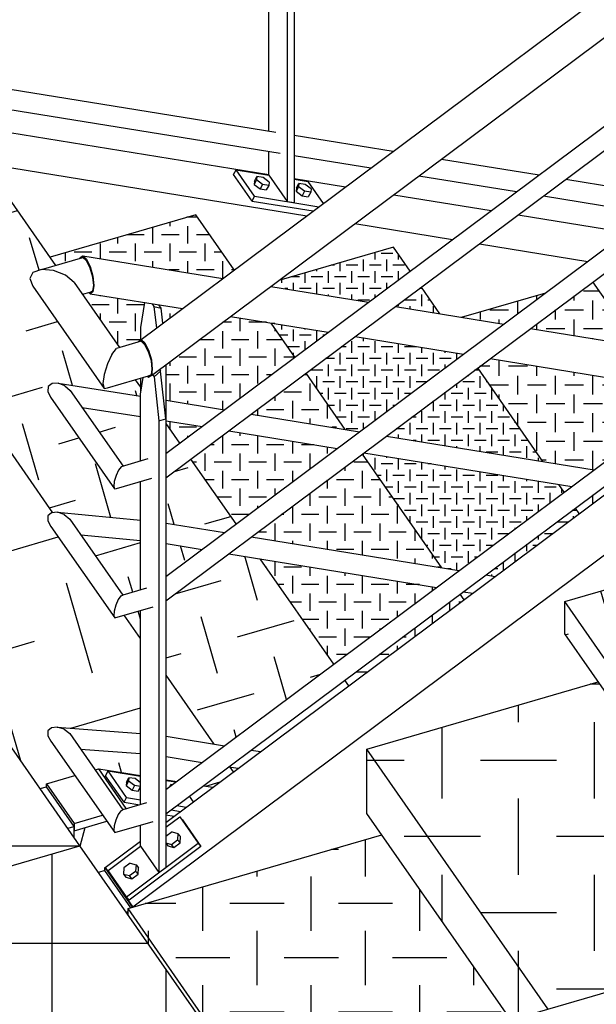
# Model space of a CAD drawing. Header units: millimetres. Extents: x 25 to 224619, y 20 to 11454.
# Tile 27 of 105: x 67309 to 68080, y 4187 to 5502. Entities that reach past the tile are written whole.
import ezdxf

# ---------------------------------------------------------------- set-up
doc = ezdxf.new("R2010")
doc.units = ezdxf.units.MM
doc.layers.add('ACIER_VISIBLE', color=7, linetype='Continuous')
doc.layers.add('BOULONS', color=7, linetype='Continuous')
pattern_1 = [(90, (68280.8, 4257.73), (-101.802, 101.802), [101.802, -101.802]), (180, (68229.9, 4308.63), (-101.802, -101.802), [101.802, -101.802])]
pattern_2 = [(90, (68075.13, 5151.673), (-25.08, 25.08), [25.08, -25.08]), (180, (68062.59, 5164.213), (-25.08, -25.08), [25.08, -25.08])]
pattern_3 = [(90, (67830.839, 5166.064), (-15.59606, 15.59606), [15.5961, -15.5961]), (180, (67823.041, 5173.862), (-15.59606, -15.59606), [15.5961, -15.5961])]
pattern_4 = [(90, (67580.165, 5156.094), (-23.3668, 23.3668), [23.3668, -23.3668]), (180, (67568.482, 5167.777), (-23.3668, -23.3668), [23.3668, -23.3668])]
pattern_5 = [(16.228, (67458.57, 4881.79), (53.53, 97.483), [78.64, -78.64]), (106.228, (67485.34, 4930.53), (-97.483, 53.53), [78.64, -78.64])]
pattern_6 = [(16.228, (67448.52, 4706.42), (85.018, 154.827), [124.899, -124.899]), (106.228, (67491.03, 4783.83), (-154.827, 85.018), [124.899, -124.899])]
pattern_7 = [(16.228, (68580.68, 4478.63), (78.325, 142.639), [115.067, -115.067]), (106.228, (68619.84, 4549.95), (-142.639, 78.325), [115.067, -115.067])]

# ---------------------------------------------------------------- blocks, each defined once
blk = doc.blocks.new('Part-1649644-30213 - 30191')
at = {"layer": 'ACIER_VISIBLE', "color": 136, "linetype": 'Continuous'}
for p, q in [((66851.3, 5423.3), (67641.7, 5295.2)), ((66798.2, 5384.9), (67692.5, 5239.9)), ((67675.5, 5289.7), (67744.3, 5278.5)), ((67808.7, 5268.1), (67939.2, 5246.9)), ((67975.1, 5241.1), (68119.9, 5217.6)), ((67756.9, 5229.5), (67887.5, 5208.3)), ((67923.3, 5202.5), (68068.2, 5179))]:
    blk.add_line(p, q, dxfattribs=at)
blk = doc.blocks.new('Part-1649644-31641 - 30191')
at = {"layer": 'ACIER_VISIBLE', "color": 136, "linetype": 'Continuous'}
for p, q in [((67423.5, 4491.9), (67427, 4498.3)), ((67448.2, 4456.6), (67423.5, 4491.9)), ((67451.7, 4462.9), (67427, 4498.3)), ((67427, 4498.3), (67470.3, 4491.3)), ((67504.3, 4485.7), (67517.6, 4483.6)), ((67448.2, 4456.6), (67451.7, 4462.9)), ((67451.7, 4462.9), (67470.3, 4459.9)), ((67541, 4457.2), (67535.8, 4464.6)), ((67448.2, 4456.6), (67469.3, 4453.1)), ((67511.3, 4446.3), (67523.8, 4444.3)), ((67518.9, 4452), (67531.4, 4450))]:
    blk.add_line(p, q, dxfattribs=at)
blk = doc.blocks.new('Part-1649644-30214 - 30191')
at = {"layer": 'ACIER_VISIBLE', "color": 136, "linetype": 'Continuous'}
for p, q in [((67451.2, 4448.2), (67414.3, 4501.2)), ((67414.3, 4501.2), (67470.3, 4492.2)), ((67504.3, 4486.6), (67518.6, 4484.3)), ((67554.4, 4478.5), (67566.9, 4476.5)), ((67451.1, 4447.9), (67451.2, 4448.2)), ((67451.2, 4448.2), (67452, 4448.1)), ((67504, 4439.7), (67515.1, 4437.9)), ((67389.6, 4398), (67396.4, 4422.7))]:
    blk.add_line(p, q, dxfattribs=at)
blk = doc.blocks.new('Part-1649644-31606 - 30191')
at = {"layer": 'ACIER_VISIBLE', "color": 136, "linetype": 'Continuous'}
for p, q in [((67641.7, 5893.8), (67647.1, 5927.1)), ((67656.8, 5925.6), (67659.4, 5921.8)), ((67659.4, 5921.8), (67666.4, 5858.4)), ((67659.4, 5921.8), (67669.1, 5919.6)), ((67669.1, 5919.6), (67665.9, 5924.1)), ((67675.5, 5861.1), (67669.1, 5919.6)), ((67641.7, 5802), (67641.7, 5893.8)), ((67666.4, 5858.4), (67675.5, 5861.1)), ((67666.4, 5858.4), (67666.4, 5258.9)), ((67675.5, 5861.1), (67675.5, 5257.5)), ((67641.7, 5637.9), (67641.7, 5774.7)), ((67641.7, 5353.2), (67641.7, 5610.7)), ((67641.7, 5294.3), (67641.7, 5325.9)), ((67641.7, 5294.3), (67666.4, 5258.9)), ((67666.4, 5258.9), (67675.5, 5257.5))]:
    blk.add_line(p, q, dxfattribs=at)
blk = doc.blocks.new('Part-1649644-31749 - 30191')
at = {"layer": 'ACIER_VISIBLE', "color": 136, "linetype": 'Continuous'}
for p, q in [((67504.3, 4993.5), (67582.5, 4980.8)), ((67618.3, 4975), (67763.2, 4951.5)), ((67504.3, 4966.2), (67552.5, 4958.4)), ((67588.3, 4952.6), (67733.2, 4929.1)), ((67799, 4945.7), (68076.7, 4900.7)), ((67769, 4923.3), (68046.7, 4878.3))]:
    blk.add_line(p, q, dxfattribs=at)
blk = doc.blocks.new('Part-1649644-31753 - 30191')
at = {"layer": 'ACIER_VISIBLE', "color": 136, "linetype": 'Continuous'}
for p, q in [((67504, 4922.3), (68364.9, 5564.5)), ((67504, 4889.7), (68374.5, 5539.1))]:
    blk.add_line(p, q, dxfattribs=at)
blk = doc.blocks.new('Part-1649644-30588 - 30191')
at = {"linetype": 'Continuous'}
h = blk.add_hatch(dxfattribs=at)
h.set_pattern_fill('', color=8, angle=90, style=0, pattern_type=0)
h.set_pattern_definition(pattern_1)
h.paths.add_polyline_path([(68014.8, 4180.3), (68280.8, 4257.7), (68283, 4258.4), (68285.2, 4259.3), (68287.3, 4260.3), (68289.4, 4261.5), (68288.4, 4261.1), (68291.1, 4262.7), (68293.7, 4264.5), (68316.3, 4281.4), (68082.1, 4617.3), (67772.9, 4527.3)])
h = blk.add_hatch(dxfattribs=at)
h.set_pattern_fill('', color=8, angle=90, style=0, pattern_type=0)
h.set_pattern_definition(pattern_1)
h.paths.add_polyline_path([(67965.1, 4165.9), (68014.8, 4180.3), (67772.9, 4527.3), (67772.9, 4441.6)])
at = {"layer": 'ACIER_VISIBLE', "color": 136, "linetype": 'Continuous'}
for p, q in [((67772.9, 4527.3), (68082.1, 4617.3)), ((68014.8, 4180.3), (67772.9, 4527.3)), ((67772.9, 4441.6), (67772.9, 4527.3)), ((67965.1, 4165.9), (67772.9, 4441.6))]:
    blk.add_line(p, q, dxfattribs=at)
blk = doc.blocks.new('Part-1649644-31824 - 30191')
at = {"layer": 'ACIER_VISIBLE', "color": 136, "linetype": 'Continuous'}
for p, q in [((67346.4, 4551.9), (67346.2, 4545.3)), ((67351.1, 4556.1), (67346.4, 4551.9)), ((67359, 4556.9), (67351.1, 4556.1)), ((67359, 4556.9), (67470.3, 4548.5)), ((67368, 4554), (67359, 4556.9)), ((67368, 4554), (67375.8, 4548.1)), ((67346.2, 4545.3), (67350.5, 4538.1)), ((67350.5, 4538.1), (67435.7, 4415.9)), ((67375.8, 4548.1), (67446.6, 4446.5)), ((67390, 4527.6), (67470.3, 4521.6)), ((67443.9, 4445.2), (67446.6, 4446.5)), ((67478.2, 4455.7), (67446.6, 4446.5)), ((67440.4, 4440.1), (67437.2, 4432.6)), ((67443.9, 4445.2), (67440.4, 4440.1)), ((67435, 4424.8), (67434.5, 4418.6)), ((67437.2, 4432.6), (67435, 4424.8)), ((67435.7, 4415.9), (67487.1, 4430.8)), ((67434.5, 4418.6), (67435.7, 4415.9))]:
    blk.add_line(p, q, dxfattribs=at)
blk = doc.blocks.new('Part-1649644-30533 - 30191')
at = {"linetype": 'Continuous'}
h = blk.add_hatch(dxfattribs=at)
h.set_pattern_fill('', color=8, angle=90, style=0, pattern_type=0)
h.set_pattern_definition([(90, (67625.964, 4067.14), (-72.509, 72.509), [72.51, -72.51]), (180, (67589.71, 4103.39), (-72.509, -72.509), [72.51, -72.51])])
h.paths.add_polyline_path([(67621.2, 4065.8), (67626, 4067.1), (67965.1, 4165.9), (67792.8, 4413), (67453.6, 4314.3), (67453.6, 4306.1), (67486, 4259.7)])
at = {"layer": 'ACIER_VISIBLE', "color": 136, "linetype": 'Continuous'}
for p, q in [((67453.6, 4314.3), (67792.8, 4413)), ((67626, 4067.1), (67453.6, 4314.3)), ((67453.6, 4306.1), (67453.6, 4314.3))]:
    blk.add_line(p, q, dxfattribs=at)
blk = doc.blocks.new('Part-1649644-30552 - 30191')
at = {"layer": 'ACIER_VISIBLE', "color": 136, "linetype": 'Continuous'}
for p, q in [((67409.4, 4499.8), (67414.3, 4501.2)), ((67451.2, 4448.2), (67414.3, 4501.2)), ((67344.6, 4481), (67382.6, 4492)), ((67344.6, 4477.2), (67344.6, 4481)), ((67344.6, 4481), (67381.6, 4428)), ((67446.4, 4446.8), (67451.2, 4448.2)), ((67451.1, 4447.9), (67451.2, 4448.2)), ((67381.6, 4428), (67419.6, 4439)), ((67381.6, 4418.4), (67425.1, 4431.1)), ((67381.6, 4428), (67381.6, 4418.4)), ((67389.6, 4398), (67396.4, 4422.7))]:
    blk.add_line(p, q, dxfattribs=at)
blk = doc.blocks.new('Part-1649644-30632 - 30191')
at = {"linetype": 'Continuous'}
h = blk.add_hatch(dxfattribs=at)
h.set_pattern_fill('', color=8, angle=90, style=0, pattern_type=0)
h.set_pattern_definition(pattern_2)
h.paths.add_polyline_path([(68134.7, 5066.2), (68075.1, 5151.7), (67991.6, 5089.4), (68097, 5072.3), (68127.4, 5067.4)])
h = blk.add_hatch(dxfattribs=at)
h.set_pattern_fill('', color=8, angle=90, style=0, pattern_type=0)
h.set_pattern_definition(pattern_2)
h.paths.add_polyline_path([(67955.8, 5095.2), (68012.1, 5137.2), (67899.3, 5104.4)])
h = blk.add_hatch(dxfattribs=at)
h.set_pattern_fill('', color=8, angle=90, style=0, pattern_type=0)
h.set_pattern_definition(pattern_2)
h.paths.add_polyline_path([(68076.7, 4900.7), (68130.7, 4940.9), (68168.8, 4969.4), (68186.5, 4982.6), (68190.8, 4985.8), (68173.2, 5011), (67937.8, 5049.2), (67921, 5036.7), (68008.1, 4911.8)])
h = blk.add_hatch(dxfattribs=at)
h.set_pattern_fill('', color=8, angle=90, style=0, pattern_type=0)
h.set_pattern_definition(pattern_2)
h.paths.add_polyline_path([(68145.6, 4919.5), (68112.5, 4894.9), (68125, 4892.8), (68188.9, 4940.5), (68206.6, 4953.7), (68210.9, 4956.9), (68205.7, 4964.4), (68201.4, 4961.2), (68183.7, 4948)])
h = blk.add_hatch(dxfattribs=at)
h.set_pattern_fill('', color=8, angle=90, style=0, pattern_type=0)
h.set_pattern_definition(pattern_2)
h.paths.add_polyline_path([(68036.7, 4870.8), (68046.7, 4878.3), (68029.5, 4881.1)])
h = blk.add_hatch(dxfattribs=at)
h.set_pattern_fill('', color=8, angle=90, style=0, pattern_type=0)
h.set_pattern_definition(pattern_2)
h.paths.add_polyline_path([(68056.8, 4842), (68095, 4870.4), (68082.5, 4872.5), (68051.6, 4849.4)])
at = {"layer": 'ACIER_VISIBLE', "color": 136, "linetype": 'Continuous'}
for p, q in [((68134.7, 5066.2), (68075.1, 5151.7)), ((67899.3, 5104.4), (68012.1, 5137.2)), ((68190.8, 4985.8), (68173.2, 5011)), ((68210.9, 4956.9), (68205.7, 4964.4))]:
    blk.add_line(p, q, dxfattribs=at)
blk = doc.blocks.new('Part-1649644-30639 - 30191')
at = {"linetype": 'Continuous'}
h = blk.add_hatch(dxfattribs=at)
h.set_pattern_fill('', color=8, angle=90, style=0, pattern_type=0)
h.set_pattern_definition(pattern_3)
h.paths.add_polyline_path([(67775.1, 5124.5), (67830.8, 5166.1), (67808.5, 5198.1), (67655, 5153.5), (67644.5, 5145.7)])
h = blk.add_hatch(dxfattribs=at)
h.set_pattern_fill('', color=8, angle=90, style=0, pattern_type=0)
h.set_pattern_definition(pattern_3)
h.paths.add_polyline_path([(67870.6, 5109), (67845.8, 5144.7), (67810.9, 5118.7), (67832.9, 5115.1), (67863.3, 5110.2)])
h = blk.add_hatch(dxfattribs=at)
h.set_pattern_fill('', color=8, angle=90, style=0, pattern_type=0)
h.set_pattern_definition(pattern_3)
h.paths.add_polyline_path([(67676.7, 5051.1), (67721.2, 5084.3), (67645, 5096.7)])
h = blk.add_hatch(dxfattribs=at)
h.set_pattern_fill('', color=8, angle=90, style=0, pattern_type=0)
h.set_pattern_definition(pattern_3)
h.paths.add_polyline_path([(67763.2, 4951.5), (67901.9, 5055), (67901.7, 5055), (67871.4, 5060), (67806.1, 5070.5), (67757.1, 5078.5), (67691.7, 5029.7), (67744, 4954.6)])
h = blk.add_hatch(dxfattribs=at)
h.set_pattern_fill('', color=8, angle=90, style=0, pattern_type=0)
h.set_pattern_definition(pattern_3)
h.paths.add_polyline_path([(68008.1, 4911.8), (67921, 5036.7), (67916.7, 5033.5), (67899, 5020.3), (67799, 4945.7)])
h = blk.add_hatch(dxfattribs=at)
h.set_pattern_fill('', color=8, angle=90, style=0, pattern_type=0)
h.set_pattern_definition(pattern_3)
h.paths.add_polyline_path([(67896, 4765.9), (68014.7, 4854.4), (68032.4, 4867.6), (68036.7, 4870.8), (68029.5, 4881.1), (67769, 4923.3), (67766.9, 4921.7), (67873, 4769.6)])
h = blk.add_hatch(dxfattribs=at)
h.set_pattern_fill('', color=8, angle=90, style=0, pattern_type=0)
h.set_pattern_definition(pattern_3)
h.paths.add_polyline_path([(67944.3, 4758), (67996.7, 4797.1), (68006.7, 4804.6), (68056.8, 4842), (68051.6, 4849.4), (68047.3, 4846.2), (68029.6, 4833), (67991.5, 4804.6), (67931.8, 4760.1)])
h = blk.add_hatch(dxfattribs=at)
h.set_pattern_fill('', color=8, angle=90, style=0, pattern_type=0)
h.set_pattern_definition(pattern_3)
h.paths.add_polyline_path([(67902.7, 4727), (67914.3, 4735.6), (67901.8, 4737.7), (67897.5, 4734.4)])
at = {"layer": 'ACIER_VISIBLE', "color": 136, "linetype": 'Continuous'}
for p, q in [((67808.5, 5198.1), (67655, 5153.5)), ((67830.8, 5166.1), (67808.5, 5198.1)), ((67870.6, 5109), (67845.8, 5144.7)), ((68008.1, 4911.8), (67921, 5036.7)), ((68036.7, 4870.8), (68029.5, 4881.1)), ((68056.8, 4842), (68051.6, 4849.4))]:
    blk.add_line(p, q, dxfattribs=at)
blk = doc.blocks.new('Part-1649644-30646 - 30191')
at = {"linetype": 'Continuous'}
h = blk.add_hatch(dxfattribs=at)
h.set_pattern_fill('', color=8, angle=90, style=0, pattern_type=0)
h.set_pattern_definition(pattern_4)
h.paths.add_polyline_path([(67572, 5157.4), (67580.2, 5156.1), (67595.5, 5167.6), (67544.1, 5241.4), (67349.3, 5184.7), (67357, 5173.7), (67371.5, 5178), (67389.3, 5183.1), (67389.5, 5184), (67393.1, 5186.4), (67511.1, 5167.3), (67568.8, 5157.9)])
h = blk.add_hatch(dxfattribs=at)
h.set_pattern_fill('', color=8, angle=90, style=0, pattern_type=0)
h.set_pattern_definition(pattern_4)
h.paths.add_polyline_path([(67442.2, 5063.9), (67449.6, 5066), (67467.4, 5071.2), (67467.5, 5072), (67470.6, 5074.3), (67470.6, 5090.7), (67475.9, 5124.1), (67403, 5135.9), (67401.1, 5137.5), (67392.6, 5135.1), (67441, 5065.7)])
h = blk.add_hatch(dxfattribs=at)
h.set_pattern_fill('', color=8, angle=90, style=0, pattern_type=0)
h.set_pattern_definition(pattern_4)
h.paths.add_polyline_path([(67500.1, 5096.4), (67526.3, 5115.9), (67494.8, 5121), (67497.9, 5116.5)])
h = blk.add_hatch(dxfattribs=at)
h.set_pattern_fill('', color=8, angle=90, style=0, pattern_type=0)
h.set_pattern_definition(pattern_4)
h.paths.add_polyline_path([(67562.2, 5084.3), (67504.3, 5041.1), (67504.3, 4993.5), (67582.5, 4980.8), (67616.6, 5006.3), (67639.2, 5023.1), (67676.7, 5051.1), (67645, 5096.7), (67637.6, 5097.9), (67607.3, 5102.8), (67590.6, 5105.5)])
h = blk.add_hatch(dxfattribs=at)
h.set_pattern_fill('', color=8, angle=90, style=0, pattern_type=0)
h.set_pattern_definition(pattern_4)
h.paths.add_polyline_path([(67744, 4954.6), (67691.7, 5029.7), (67618.3, 4975), (67641, 4971.3), (67706.3, 4960.7), (67736.7, 4955.8)])
h = blk.add_hatch(dxfattribs=at)
h.set_pattern_fill('', color=8, angle=90, style=0, pattern_type=0)
h.set_pattern_definition(pattern_4)
h.paths.add_polyline_path([(67470.6, 5010.8), (67470.6, 5023.1), (67463.4, 5021)])
h = blk.add_hatch(dxfattribs=at)
h.set_pattern_fill('', color=8, angle=90, style=0, pattern_type=0)
h.set_pattern_definition(pattern_4)
h.paths.add_polyline_path([(67522.6, 4936.1), (67552.5, 4958.4), (67504.3, 4966.2), (67504.3, 4962.4)])
h = blk.add_hatch(dxfattribs=at)
h.set_pattern_fill('', color=8, angle=90, style=0, pattern_type=0)
h.set_pattern_definition(pattern_4)
h.paths.add_polyline_path([(67588.3, 4952.6), (67537.6, 4914.7), (67597.9, 4828.2), (67691.9, 4898.3), (67713.9, 4914.7), (67730, 4926.7), (67733.2, 4929.1), (67730.1, 4929.6), (67689.8, 4936.1), (67662.4, 4940.6)])
h = blk.add_hatch(dxfattribs=at)
h.set_pattern_fill('', color=8, angle=90, style=0, pattern_type=0)
h.set_pattern_definition(pattern_4)
h.paths.add_polyline_path([(67810, 4779.8), (67826.7, 4777.1), (67835.3, 4775.7), (67865.7, 4770.8), (67873, 4769.6), (67766.9, 4921.7), (67618.3, 4810.9), (67777.3, 4785.1), (67786.4, 4783.6)])
h = blk.add_hatch(dxfattribs=at)
h.set_pattern_fill('', color=8, angle=90, style=0, pattern_type=0)
h.set_pattern_definition(pattern_4)
h.paths.add_polyline_path([(67728.5, 4640.9), (67860.6, 4739.4), (67866, 4743.5), (67630.3, 4781.7)])
h = blk.add_hatch(dxfattribs=at)
h.set_pattern_fill('', color=8, angle=90, style=0, pattern_type=0)
h.set_pattern_definition(pattern_4)
h.paths.add_polyline_path([(67748.6, 4612), (67902.7, 4727), (67897.5, 4734.4), (67743.4, 4619.5)])
at = {"layer": 'ACIER_VISIBLE', "color": 136, "linetype": 'Continuous'}
for p, q in [((67544.1, 5241.4), (67349.3, 5184.7)), ((67595.5, 5167.6), (67544.1, 5241.4)), ((67676.7, 5051.1), (67645, 5096.7)), ((67744, 4954.6), (67691.7, 5029.7)), ((67873, 4769.6), (67766.9, 4921.7)), ((67902.7, 4727), (67897.5, 4734.4))]:
    blk.add_line(p, q, dxfattribs=at)
blk = doc.blocks.new('Part-1649644-31777 - 30191')
at = {"layer": 'ACIER_VISIBLE', "color": 136, "linetype": 'Continuous'}
for p, q in [((67338, 5168.2), (67393.1, 5184.2)), ((67393.1, 5184.2), (67398, 5179.6)), ((67403, 5170), (67398, 5179.6)), ((67406.6, 5158.1), (67403, 5170)), ((67326.4, 5164.3), (67322.1, 5156.2)), ((67338, 5168.2), (67326.4, 5164.3)), ((67354, 5166.8), (67338, 5168.2)), ((67370, 5160.4), (67354, 5166.8)), ((67381.7, 5150.8), (67370, 5160.4)), ((67408, 5146.9), (67406.6, 5158.1)), ((67322.1, 5156.2), (67326.4, 5145.9)), ((67326.4, 5145.9), (67421.6, 5009.3)), ((67381.7, 5150.8), (67442.2, 5063.9)), ((67406.6, 5139.6), (67408, 5146.9)), ((67392.6, 5135.1), (67403, 5138.1)), ((67403, 5138.1), (67406.6, 5139.6)), ((67471.1, 5072.3), (67438.1, 5062.7)), ((67476.1, 5067.7), (67471.1, 5072.3)), ((67481, 5058.1), (67476.1, 5067.7)), ((67432, 5054.8), (67426, 5042.1)), ((67432, 5054.8), (67438.1, 5062.7)), ((67484.7, 5046.1), (67481, 5058.1)), ((67426, 5042.1), (67421.6, 5027.8)), ((67486, 5035), (67484.7, 5046.1)), ((67421.6, 5027.8), (67419.9, 5015.8)), ((67426, 5010.1), (67481, 5026.2)), ((67481, 5026.2), (67484.7, 5027.7)), ((67484.7, 5027.7), (67486, 5035)), ((67419.9, 5015.8), (67421.6, 5009.3)), ((67421.6, 5009.3), (67426, 5010.1))]:
    blk.add_line(p, q, dxfattribs=at)
blk = doc.blocks.new('Part-1649644-30653 - 30191')
at = {"linetype": 'Continuous'}
h = blk.add_hatch(dxfattribs=at)
h.set_pattern_fill('', color=8, angle=16.228, style=0, pattern_type=0)
h.set_pattern_definition(pattern_5)
h.paths.add_polyline_path([(67470.3, 4885.2), (67458.6, 4881.8), (67435.4, 4875.1), (67425, 4890), (67358.4, 4985.5), (67349.9, 4997.7), (67346.1, 5005.1), (67346.8, 5011.8), (67351.9, 5015.9), (67360, 5016.3), (67376.6, 5013.7), (67377.3, 5013.5), (67442.4, 5003.3), (67470.3, 4998.9), (67470.3, 5001.5), (67470.6, 5003.3), (67470.6, 5010.8), (67463.4, 5021), (67459.5, 5019.9), (67458, 5019.5), (67435.6, 5012.9), (67426, 5010.1), (67421.6, 5009.3), (67402.9, 5036.2), (67345.1, 5119.1), (67326.4, 5145.9), (67322.1, 5156.2), (67326.4, 5164.3), (67338, 5168.2), (67351.6, 5172.1), (67357, 5173.7), (67279.6, 5284.6), (67084.9, 5228), (67353.1, 4843.3), (67359.2, 4843.8), (67376.4, 4842.2), (67470.3, 4833.3)])
h = blk.add_hatch(dxfattribs=at)
h.set_pattern_fill('', color=8, angle=16.228, style=0, pattern_type=0)
h.set_pattern_definition(pattern_5)
h.paths.add_polyline_path([(67446.9, 4905.4), (67451.7, 4906.8), (67470.3, 4912.3), (67470.3, 4971.6), (67463.7, 4972.7), (67398.6, 4982.9), (67392.1, 4984), (67445.9, 4906.9)])
h = blk.add_hatch(dxfattribs=at)
h.set_pattern_fill('', color=8, angle=16.228, style=0, pattern_type=0)
h.set_pattern_definition(pattern_5)
h.paths.add_polyline_path([(67504.3, 4922.5), (67518.3, 4932.9), (67522.6, 4936.1), (67504.3, 4962.4)])
h = blk.add_hatch(dxfattribs=at)
h.set_pattern_fill('', color=8, angle=16.228, style=0, pattern_type=0)
h.set_pattern_definition(pattern_5)
h.paths.add_polyline_path([(67522, 4826.5), (67545.9, 4822.6), (67567.9, 4819.1), (67582.5, 4816.7), (67593.6, 4825), (67597.9, 4828.2), (67537.6, 4914.7), (67504.3, 4889.9), (67504.3, 4829.4), (67505.9, 4829.1)])
h = blk.add_hatch(dxfattribs=at)
h.set_pattern_fill('', color=8, angle=16.228, style=0, pattern_type=0)
h.set_pattern_definition(pattern_5)
h.paths.add_polyline_path([(67446.7, 4733.3), (67449.3, 4734.1), (67470.3, 4740.2), (67470.3, 4806.3), (67390.5, 4813.8), (67445.5, 4735)])
h = blk.add_hatch(dxfattribs=at)
h.set_pattern_fill('', color=8, angle=16.228, style=0, pattern_type=0)
h.set_pattern_definition(pattern_5)
h.paths.add_polyline_path([(67504.3, 4758.4), (67552.5, 4794.3), (67504.3, 4802.1)])
h = blk.add_hatch(dxfattribs=at)
h.set_pattern_fill('', color=8, angle=16.228, style=0, pattern_type=0)
h.set_pattern_definition(pattern_5)
h.paths.add_polyline_path([(67582.5, 4532), (67706.5, 4624.5), (67724.2, 4637.7), (67728.5, 4640.9), (67630.3, 4781.7), (67601, 4786.4), (67592.6, 4787.8), (67588.3, 4788.5), (67504.3, 4725.8), (67504.3, 4626.4), (67568.6, 4534.2)])
h = blk.add_hatch(dxfattribs=at)
h.set_pattern_fill('', color=8, angle=16.228, style=0, pattern_type=0)
h.set_pattern_definition(pattern_5)
h.paths.add_polyline_path([(67470.3, 4675.2), (67470.3, 4712.8), (67458.3, 4709.3), (67448.5, 4706.4)])
h = blk.add_hatch(dxfattribs=at)
h.set_pattern_fill('', color=8, angle=16.228, style=0, pattern_type=0)
h.set_pattern_definition(pattern_5)
h.paths.add_polyline_path([(67630.8, 4524.1), (67726.6, 4595.6), (67744.3, 4608.8), (67748.6, 4612), (67743.4, 4619.5), (67721.4, 4603.1), (67683.3, 4574.6), (67618.3, 4526.2)])
h = blk.add_hatch(dxfattribs=at)
h.set_pattern_fill('', color=8, angle=16.228, style=0, pattern_type=0)
h.set_pattern_definition(pattern_5)
h.paths.add_polyline_path([(67594.5, 4497.1), (67600.8, 4501.8), (67590, 4503.5)])
at = {"layer": 'ACIER_VISIBLE', "color": 136, "linetype": 'Continuous'}
for p, q in [((67279.6, 5284.6), (67084.9, 5228)), ((67357, 5173.7), (67279.6, 5284.6)), ((67470.6, 5010.8), (67463.4, 5021)), ((67522.6, 4936.1), (67504.3, 4962.4)), ((67597.9, 4828.2), (67537.6, 4914.7)), ((67728.5, 4640.9), (67630.3, 4781.7)), ((67748.6, 4612), (67743.4, 4619.5))]:
    blk.add_line(p, q, dxfattribs=at)
blk = doc.blocks.new('Part-1649644-30661 - 30191')
at = {"linetype": 'Continuous'}
h = blk.add_hatch(dxfattribs=at)
h.set_pattern_fill('', color=8, angle=16.228, style=0, pattern_type=0)
h.set_pattern_definition(pattern_6)
h.paths.add_polyline_path([(67470.3, 4675.2), (67448.5, 4706.4), (67443.1, 4704.8), (67435.7, 4702.7), (67425.4, 4717.3), (67358.8, 4812.9), (67350.4, 4825), (67346.1, 4832.3), (67346.5, 4838.9), (67351.3, 4843.1), (67353.1, 4843.3), (67015.2, 5327.9), (66787.5, 5261.6), (67033, 4909.4), (67336.1, 4474.7), (67344.6, 4477.2), (67344.6, 4481), (67382.6, 4492), (67359, 4525.9), (67350.5, 4538.1), (67346.2, 4545.3), (67346.4, 4551.9), (67351.1, 4556.1), (67359, 4556.9), (67376.3, 4555.6), (67470.3, 4548.5)])
h = blk.add_hatch(dxfattribs=at)
h.set_pattern_fill('', color=8, angle=16.228, style=0, pattern_type=0)
h.set_pattern_definition(pattern_6)
h.paths.add_polyline_path([(67568.6, 4534.2), (67504.3, 4626.4), (67504.3, 4544.6)])
h = blk.add_hatch(dxfattribs=at)
h.set_pattern_fill('', color=8, angle=16.228, style=0, pattern_type=0)
h.set_pattern_definition(pattern_6)
h.paths.add_polyline_path([(67470.3, 4492.2), (67470.3, 4521.6), (67390, 4527.6), (67409.4, 4499.8), (67414.3, 4501.2)])
h = blk.add_hatch(dxfattribs=at)
h.set_pattern_fill('', color=8, angle=16.228, style=0, pattern_type=0)
h.set_pattern_definition(pattern_6)
h.paths.add_polyline_path([(67518.6, 4484.3), (67552.4, 4509.5), (67552.5, 4509.6), (67552.3, 4509.6), (67504.3, 4517.4), (67504.3, 4486.6), (67511.2, 4485.5)])
h = blk.add_hatch(dxfattribs=at)
h.set_pattern_fill('', color=8, angle=16.228, style=0, pattern_type=0)
h.set_pattern_definition(pattern_6)
h.paths.add_polyline_path([(67566.9, 4476.5), (67572.5, 4480.6), (67587.8, 4492), (67594.5, 4497.1), (67590, 4503.5), (67588.3, 4503.8), (67585, 4501.3), (67575, 4493.9), (67567.3, 4488.1), (67554.5, 4478.5)])
at = {"layer": 'ACIER_VISIBLE', "color": 136, "linetype": 'Continuous'}
for p, q in [((67353.1, 4843.3), (67015.2, 5327.9)), ((67470.3, 4675.2), (67448.5, 4706.4)), ((67568.6, 4534.2), (67504.3, 4626.4)), ((67594.5, 4497.1), (67590, 4503.5))]:
    blk.add_line(p, q, dxfattribs=at)
blk = doc.blocks.new('Part-1649644-30671 - 30191')
at = {"linetype": 'Continuous'}
h = blk.add_hatch(dxfattribs=at)
h.set_pattern_fill('', color=8, angle=16.228, style=0, pattern_type=0)
h.set_pattern_definition(pattern_7)
h.paths.add_polyline_path([(68336, 4296.1), (68580.7, 4478.6), (68346.5, 4814.5), (68037.3, 4724.5)])
h = blk.add_hatch(dxfattribs=at)
h.set_pattern_fill('', color=8, angle=16.228, style=0, pattern_type=0)
h.set_pattern_definition(pattern_7)
h.paths.add_polyline_path([(68316.3, 4281.4), (68319.8, 4284), (68334.2, 4294.7), (68336, 4296.1), (68037.3, 4724.5), (68037.3, 4681.5)])
at = {"layer": 'ACIER_VISIBLE', "color": 136, "linetype": 'Continuous'}
for p, q in [((68037.3, 4724.5), (68346.5, 4814.5)), ((68336, 4296.1), (68037.3, 4724.5)), ((68037.3, 4681.5), (68037.3, 4724.5)), ((68316.3, 4281.4), (68037.3, 4681.5))]:
    blk.add_line(p, q, dxfattribs=at)
blk = doc.blocks.new('Part-1649644-30695 - 30191')
at = {"layer": 'ACIER_VISIBLE', "color": 136, "linetype": 'Continuous'}
for p, q in [((71108.7, 7038.2), (67460.1, 4316.2)), ((67504, 4429.6), (68357.4, 5066.2)), ((67423.1, 4369.2), (67470.3, 4404.4)), ((67460.1, 4316.2), (67423.1, 4369.2))]:
    blk.add_line(p, q, dxfattribs=at)
blk = doc.blocks.new('Part-1649644-30697 - 30191')
at = {"layer": 'ACIER_VISIBLE', "color": 136, "linetype": 'Continuous'}
for p, q in [((67422.7, 4369.1), (67423.1, 4369.2)), ((67422.7, 4365.3), (67422.7, 4369.1)), ((67422.7, 4369.1), (67459.6, 4316)), ((67423.1, 4369.2), (67460.1, 4316.2)), ((67460.1, 4316.2), (67459.6, 4316))]:
    blk.add_line(p, q, dxfattribs=at)
blk = doc.blocks.new('Part-1649644-30798 - 30191')
at = {"layer": 'ACIER_VISIBLE', "color": 136, "linetype": 'Continuous'}
for p, q in [((67336.1, 4474.7), (67344.6, 4477.2)), ((67381.6, 4424.1), (67344.6, 4477.2)), ((67373.1, 4421.7), (67381.6, 4424.1)), ((67381.6, 4409.4), (67381.6, 4424.1))]:
    blk.add_line(p, q, dxfattribs=at)
blk = doc.blocks.new('Part-1649644-30908 - 30191')
at = {"layer": 'ACIER_VISIBLE', "color": 136, "linetype": 'Continuous'}
for p, q in [((67422.7, 4365.3), (67414.1, 4362.8)), ((67457.4, 4315.4), (67422.7, 4365.3)), ((67451.1, 4309.7), (67453.6, 4310.5))]:
    blk.add_line(p, q, dxfattribs=at)
blk = doc.blocks.new('Part-1649644-31547 - 30191')
at = {"linetype": 'Continuous'}
h = blk.add_hatch(dxfattribs=at)
h.set_pattern_fill('', color=8, style=0, pattern_type=0)
h.set_pattern_definition([(0, (66742.4, 3810.89), (0, 152.4), []), (90, (66742.4, 3810.89), (-152.4, 9e-15), [])])
h.paths.add_polyline_path([(66732.5, 3810.7), (66742.4, 3810.9), (66751.9, 3812.7), (67621.2, 4065.8), (67389.3, 4398.3), (66489.6, 4136.5), (66709.8, 3820.6), (66713.8, 3816.4), (66718.1, 3813.8), (66722.9, 3812.2)])
at = {"layer": 'ACIER_VISIBLE', "color": 136, "linetype": 'Continuous'}
for p in [(66489.6, 4136.5), (67621.2, 4065.8)]:
    blk.add_line(p, (67389.3, 4398.3), dxfattribs=at)
blk = doc.blocks.new('Part-1649644-31548 - 30191')
at = {"linetype": 'Continuous'}
h = blk.add_hatch(dxfattribs=at)
h.set_pattern_fill('', color=8, style=0, pattern_type=0)
h.set_pattern_definition([(0, (67389.33, 4398.33), (0, 152.4), []), (90, (67389.33, 4398.33), (-152.4, 9e-15), [])])
h.paths.add_polyline_path([(66489.6, 4136.5), (67389.3, 4398.3), (67033, 4909.4), (66133.3, 4647.5)])
at = {"layer": 'ACIER_VISIBLE', "color": 136, "linetype": 'Continuous'}
for p, q in [((67389.3, 4398.3), (67033, 4909.4)), ((66489.6, 4136.5), (67389.3, 4398.3))]:
    blk.add_line(p, q, dxfattribs=at)
blk = doc.blocks.new('Part-1649644-31618 - 30191')
at = {"layer": 'ACIER_VISIBLE', "color": 136, "linetype": 'Continuous'}
for p, q in [((67594.7, 5295), (67598.2, 5301.3)), ((67622.8, 5266), (67598.2, 5301.3)), ((67598.2, 5301.3), (67641.7, 5294.3)), ((67619.4, 5259.6), (67594.7, 5295)), ((67675.5, 5288.8), (67694.4, 5285.7)), ((67714.8, 5256.5), (67694.4, 5285.7)), ((67619.4, 5259.6), (67622.8, 5266)), ((67622.8, 5266), (67708.8, 5252.1)), ((67619.4, 5259.6), (67701.2, 5246.4))]:
    blk.add_line(p, q, dxfattribs=at)
blk = doc.blocks.new('Bolt-1649644-31619 - 30191')
at = {"layer": 'BOULONS', "color": 7, "linetype": 'Continuous'}
for p, q in [((67622.7, 5286.4), (67625.9, 5292.4)), ((67625.9, 5292.4), (67625.5, 5287.8)), ((67634.3, 5291), (67625.9, 5292.4)), ((67642.1, 5285), (67634.3, 5291)), ((67625.5, 5287.8), (67622.2, 5281.8)), ((67622.7, 5286.4), (67622.2, 5281.8)), ((67622.2, 5281.8), (67630.1, 5275.8)), ((67633.3, 5281.8), (67625.5, 5287.8)), ((67633.3, 5281.8), (67630.1, 5275.8)), ((67630.1, 5275.8), (67638.4, 5274.4)), ((67641.7, 5280.4), (67633.3, 5281.8)), ((67641.7, 5280.4), (67638.4, 5274.4)), ((67642.1, 5285), (67641.7, 5280.4)), ((67681.6, 5278.7), (67678.4, 5272.7)), ((67678.8, 5277.3), (67678.4, 5272.7)), ((67678.8, 5277.3), (67682.1, 5283.3)), ((67682.1, 5283.3), (67681.6, 5278.7)), ((67689.5, 5272.7), (67681.6, 5278.7)), ((67690.4, 5281.9), (67682.1, 5283.3)), ((67698.3, 5275.9), (67690.4, 5281.9)), ((67698.3, 5275.9), (67697.8, 5271.3)), ((67678.4, 5272.7), (67686.2, 5266.7)), ((67689.5, 5272.7), (67686.2, 5266.7)), ((67686.2, 5266.7), (67694.5, 5265.3)), ((67697.8, 5271.3), (67689.5, 5272.7)), ((67697.8, 5271.3), (67694.5, 5265.3))]:
    blk.add_line(p, q, dxfattribs=at)
blk = doc.blocks.new('Part-1649644-31627 - 30191')
at = {"layer": 'ACIER_VISIBLE', "color": 136, "linetype": 'Continuous'}
for p, q in [((67470.6, 5090.7), (67475.9, 5124.1)), ((67485.6, 5122.5), (67488.2, 5118.8)), ((67488.2, 5118.8), (67491.4, 5089.9)), ((67488.2, 5118.8), (67497.9, 5116.5)), ((67497.9, 5116.5), (67494.8, 5121)), ((67500.1, 5096.4), (67497.9, 5116.5)), ((67470.6, 5074.3), (67470.6, 5090.7)), ((67504.3, 4922.5), (67504.3, 5041.1)), ((67470.6, 5003.3), (67470.6, 5023.1)), ((67504.3, 4758.4), (67504.3, 4889.9)), ((67504.3, 4473.7), (67504.3, 4725.8))]:
    blk.add_line(p, q, dxfattribs=at)
blk = doc.blocks.new('Bolt-1649644-31642 - 30191')
at = {"layer": 'BOULONS', "color": 7, "linetype": 'Continuous'}
for p, q in [((67451.5, 4483.3), (67454.8, 4489.3)), ((67454.8, 4489.3), (67454.3, 4484.7)), ((67463.1, 4488), (67454.8, 4489.3)), ((67470.3, 4482.5), (67463.1, 4488)), ((67454.3, 4484.7), (67451.1, 4478.7)), ((67451.5, 4483.3), (67451.1, 4478.7)), ((67451.1, 4478.7), (67458.9, 4472.7)), ((67462.2, 4478.7), (67454.3, 4484.7)), ((67462.2, 4478.7), (67458.9, 4472.7)), ((67458.9, 4472.7), (67467.2, 4471.4)), ((67470.3, 4477.4), (67462.2, 4478.7)), ((67467.2, 4471.4), (67470.3, 4477)), ((67509.4, 4477.4), (67510.9, 4480.2)), ((67510.9, 4480.2), (67510.7, 4478.4)), ((67512.7, 4479.9), (67510.9, 4480.2))]:
    blk.add_line(p, q, dxfattribs=at)
blk = doc.blocks.new('Part-1649644-31751 - 30191')
at = {"layer": 'ACIER_VISIBLE', "color": 136, "linetype": 'Continuous'}
for p, q in [((67504.3, 4544.6), (67582.5, 4532)), ((67618.3, 4526.2), (67630.8, 4524.1)), ((67504.3, 4517.4), (67552.5, 4509.6)), ((67588.3, 4503.8), (67600.8, 4501.8))]:
    blk.add_line(p, q, dxfattribs=at)
blk = doc.blocks.new('Part-1649644-31663 - 30191')
at = {"layer": 'ACIER_VISIBLE', "color": 136, "linetype": 'Continuous'}
for p, q in [((67486.4, 5027.7), (67488.5, 5024.7)), ((67497.1, 5032.3), (67488.5, 5024.7)), ((67495.5, 5034.5), (67497.1, 5032.3)), ((67504, 4968.8), (67497.1, 5032.3)), ((67470.3, 5001.5), (67473.9, 5024.1)), ((67488.5, 5024.7), (67494.9, 4966.2)), ((67470.3, 4912.3), (67470.3, 5001.5)), ((67494.9, 4966.2), (67504, 4968.8)), ((67494.9, 4966.2), (67494.9, 4362.6)), ((67504, 4968.8), (67504, 4369.4)), ((67470.3, 4740.2), (67470.3, 4885.2)), ((67470.3, 4453.4), (67470.3, 4712.8)), ((67470.3, 4397.9), (67470.3, 4425.9)), ((67470.3, 4397.9), (67494.9, 4362.6)), ((67494.9, 4362.6), (67504, 4369.4))]:
    blk.add_line(p, q, dxfattribs=at)
blk = doc.blocks.new('Part-1649644-31669 - 30191')
at = {"layer": 'ACIER_VISIBLE', "color": 136, "linetype": 'Continuous'}
for p, q in [((67504, 4423.1), (67522.9, 4437.2)), ((67526.4, 4432.8), (67522.9, 4437.2)), ((67522.9, 4437.2), (67547.5, 4401.8)), ((67526.4, 4432.8), (67551, 4397.5)), ((67426.8, 4365.5), (67470.3, 4397.9)), ((67451.4, 4330.1), (67547.5, 4401.8)), ((67551, 4397.5), (67454.9, 4325.8)), ((67547.5, 4401.8), (67551, 4397.5)), ((67451.4, 4330.1), (67426.8, 4365.5)), ((67454.9, 4325.8), (67451.4, 4330.1))]:
    blk.add_line(p, q, dxfattribs=at)
blk = doc.blocks.new('Bolt-1649644-31670 - 30191')
at = {"layer": 'BOULONS', "color": 7, "linetype": 'Continuous'}
for p, q in [((67504.1, 4410.8), (67504, 4410.2)), ((67512.4, 4417), (67504.1, 4410.8)), ((67512.4, 4417), (67520.3, 4414.8)), ((67520.3, 4414.8), (67519.8, 4406.4)), ((67520.3, 4414.8), (67523.5, 4410.8)), ((67523.1, 4402.4), (67523.5, 4410.8)), ((67504, 4402.3), (67511.5, 4400.2)), ((67504, 4401.9), (67506.9, 4398.3)), ((67506.9, 4398.3), (67514.7, 4396.1)), ((67511.5, 4400.2), (67519.8, 4406.4)), ((67514.7, 4396.1), (67511.5, 4400.2)), ((67514.7, 4396.1), (67523.1, 4402.4)), ((67519.8, 4406.4), (67523.1, 4402.4)), ((67448, 4369), (67447.5, 4360.6)), ((67456.3, 4375.2), (67448, 4369)), ((67456.3, 4375.2), (67464.2, 4373)), ((67464.2, 4373), (67463.7, 4364.6)), ((67464.2, 4373), (67467.4, 4368.9)), ((67467, 4360.5), (67467.4, 4368.9)), ((67447.5, 4360.6), (67455.4, 4358.4)), ((67447.5, 4360.6), (67450.8, 4356.5)), ((67450.8, 4356.5), (67458.7, 4354.3)), ((67455.4, 4358.4), (67463.7, 4364.6)), ((67458.7, 4354.3), (67455.4, 4358.4)), ((67458.7, 4354.3), (67467, 4360.5)), ((67463.7, 4364.6), (67467, 4360.5))]:
    blk.add_line(p, q, dxfattribs=at)
blk = doc.blocks.new('Part-1649644-31759 - 30191')
at = {"layer": 'ACIER_VISIBLE', "color": 136, "linetype": 'Continuous'}
for p, q in [((67504, 4473.5), (68364.9, 5115.7)), ((67504, 4440.9), (68374.5, 5090.3))]:
    blk.add_line(p, q, dxfattribs=at)
blk = doc.blocks.new('Part-1649644-31746 - 30191')
at = {"layer": 'ACIER_VISIBLE', "color": 136, "linetype": 'Continuous'}
for p, q in [((66851.3, 5481.3), (67651.3, 5351.6)), ((66851.3, 5454.1), (67656.8, 5323.5)), ((67675.5, 5347.7), (67808.2, 5326.2)), ((67675.5, 5320.5), (67778.2, 5303.8)), ((67872.5, 5315.8), (68003.1, 5294.6)), ((67842.5, 5293.4), (67973.1, 5272.2)), ((68039, 5288.8), (68183.8, 5265.3)), ((68009, 5266.4), (68153.8, 5242.9))]:
    blk.add_line(p, q, dxfattribs=at)
blk = doc.blocks.new('Part-1649644-31748 - 30191')
at = {"layer": 'ACIER_VISIBLE', "color": 136, "linetype": 'Continuous'}
for p, q in [((67389.3, 5183.1), (67389.5, 5184)), ((67389.5, 5184), (67393.1, 5186.4)), ((67393.1, 5186.4), (67398, 5182.1)), ((67393.1, 5186.4), (67580.2, 5156.1)), ((67393.5, 5184.3), (67393.2, 5184.1)), ((67398, 5180.4), (67393.5, 5184.3)), ((67398, 5182.1), (67403, 5172.2)), ((67402.6, 5171.3), (67398, 5180.4)), ((67402.9, 5170.2), (67402.6, 5171.3)), ((67403, 5172.2), (67406.6, 5159.3)), ((67406.6, 5159.3), (67408, 5146.9)), ((67408, 5146.9), (67406.6, 5138.4)), ((67644.5, 5145.7), (67775.1, 5124.5)), ((67403, 5135.9), (67401.1, 5137.5)), ((67406.6, 5138.4), (67403, 5135.9)), ((67403, 5135.9), (67526.3, 5115.9)), ((67810.9, 5118.7), (67955.8, 5095.2)), ((67590.6, 5105.5), (67721.2, 5084.3)), ((67757.1, 5078.5), (67901.9, 5055)), ((67991.6, 5089.4), (68269.3, 5044.4)), ((67937.8, 5049.2), (68215.4, 5004.2))]:
    blk.add_line(p, q, dxfattribs=at)
blk = doc.blocks.new('Part-1649644-31750 - 30191')
at = {"layer": 'ACIER_VISIBLE', "color": 136, "linetype": 'Continuous'}
for p, q in [((67504.3, 4829.4), (67582.5, 4816.7)), ((67504.3, 4802.1), (67552.5, 4794.3)), ((67618.3, 4810.9), (67896, 4765.9)), ((67588.3, 4788.5), (67866, 4743.5)), ((67931.8, 4760.1), (67944.3, 4758)), ((67901.8, 4737.7), (67914.3, 4735.6))]:
    blk.add_line(p, q, dxfattribs=at)
blk = doc.blocks.new('Part-1649644-31752 - 30191')
at = {"layer": 'ACIER_VISIBLE', "color": 136, "linetype": 'Continuous'}
for p, q in [((67467.5, 5072), (71319.2, 7945.6)), ((67484.7, 5026.4), (71346.9, 7907.8)), ((67467.4, 5071.2), (67467.5, 5072)), ((67467.5, 5072), (67471.1, 5074.5)), ((67471.1, 5074.5), (67476.1, 5070.2)), ((67471.5, 5072.4), (67471.2, 5072.2)), ((67476.1, 5068.5), (67471.5, 5072.4)), ((67476.1, 5070.2), (67481, 5060.3)), ((67480.6, 5059.4), (67476.1, 5068.5)), ((67480.9, 5058.3), (67480.6, 5059.4)), ((67481, 5060.3), (67484.7, 5047.4)), ((67484.7, 5047.4), (67486, 5035)), ((67481, 5023.9), (67479.1, 5025.6)), ((67484.7, 5026.4), (67481, 5023.9)), ((67486, 5035), (67484.7, 5026.4))]:
    blk.add_line(p, q, dxfattribs=at)
blk = doc.blocks.new('Part-1649644-31754 - 30191')
at = {"layer": 'ACIER_VISIBLE', "color": 136, "linetype": 'Continuous'}
for p, q in [((67504, 4758.2), (68364.9, 5400.4)), ((67504, 4725.6), (68374.5, 5375))]:
    blk.add_line(p, q, dxfattribs=at)
blk = doc.blocks.new('Part-1649644-31778 - 30191')
at = {"layer": 'ACIER_VISIBLE', "color": 136, "linetype": 'Continuous'}
blk.add_line((66751.9, 3812.7), (68280.8, 4257.7), dxfattribs=at)
blk = doc.blocks.new('Part-1649644-31822 - 30191')
at = {"layer": 'ACIER_VISIBLE', "color": 136, "linetype": 'Continuous'}
for p, q in [((67346.8, 5011.8), (67346.1, 5005.1)), ((67351.9, 5015.9), (67346.8, 5011.8)), ((67360, 5016.3), (67351.9, 5015.9)), ((67360, 5016.3), (67470.3, 4998.9)), ((67368.9, 5012.9), (67360, 5016.3)), ((67368.9, 5012.9), (67376.3, 5006.6)), ((67346.1, 5005.1), (67349.9, 4997.7)), ((67376.3, 5006.6), (67446.9, 4905.4)), ((67349.9, 4997.7), (67435.4, 4875.1)), ((67392.1, 4984), (67470.3, 4971.6)), ((67480, 4915.1), (67444.3, 4904.7)), ((67441, 4900.1), (67437.6, 4892.9)), ((67444.3, 4904.7), (67441, 4900.1)), ((67435.2, 4885), (67434.4, 4878.4)), ((67437.6, 4892.9), (67435.2, 4885)), ((67438, 4875.8), (67485.2, 4889.5)), ((67434.4, 4878.4), (67435.4, 4875.1)), ((67435.4, 4875.1), (67438, 4875.8))]:
    blk.add_line(p, q, dxfattribs=at)
blk = doc.blocks.new('Part-1649644-31823 - 30191')
at = {"layer": 'ACIER_VISIBLE', "color": 136, "linetype": 'Continuous'}
for p, q in [((67351.3, 4843.1), (67346.5, 4838.9)), ((67359.2, 4843.8), (67351.3, 4843.1)), ((67359.2, 4843.8), (67470.3, 4833.3)), ((67368.3, 4840.7), (67359.2, 4843.8)), ((67368.3, 4840.7), (67375.9, 4834.8)), ((67346.5, 4838.9), (67346.1, 4832.3)), ((67346.1, 4832.3), (67350.4, 4825)), ((67375.9, 4834.8), (67446.7, 4733.3)), ((67350.4, 4825), (67435.7, 4702.7)), ((67390.5, 4813.8), (67470.3, 4806.3)), ((67478.1, 4742.4), (67446.7, 4733.3)), ((67440.5, 4727.2), (67437.3, 4719.7)), ((67444, 4732.1), (67440.5, 4727.2)), ((67444, 4732.1), (67446.7, 4733.3)), ((67435, 4711.8), (67434.5, 4705.6)), ((67437.3, 4719.7), (67435, 4711.8)), ((67435.7, 4702.7), (67487.1, 4717.7)), ((67434.5, 4705.6), (67435.7, 4702.7))]:
    blk.add_line(p, q, dxfattribs=at)

msp = doc.modelspace()

# ---------------------------------------------------------------- block references
for name in ['Part-1649644-31752 - 30191', 'Part-1649644-31753 - 30191', 'Part-1649644-31754 - 30191', 'Part-1649644-30695 - 30191', 'Part-1649644-31759 - 30191', 'Part-1649644-31606 - 30191', 'Part-1649644-31746 - 30191', 'Part-1649644-30213 - 30191', 'Part-1649644-30661 - 30191', 'Part-1649644-31618 - 30191', 'Bolt-1649644-31619 - 30191', 'Part-1649644-30653 - 30191', 'Part-1649644-30646 - 30191', 'Part-1649644-30639 - 30191', 'Part-1649644-31777 - 30191', 'Part-1649644-31748 - 30191', 'Part-1649644-30632 - 30191', 'Part-1649644-31627 - 30191', 'Part-1649644-31663 - 30191', 'Part-1649644-31822 - 30191', 'Part-1649644-31749 - 30191', 'Part-1649644-31548 - 30191', 'Part-1649644-31823 - 30191', 'Part-1649644-31750 - 30191', 'Part-1649644-30671 - 30191', 'Part-1649644-30588 - 30191', 'Part-1649644-31824 - 30191', 'Part-1649644-31751 - 30191', 'Part-1649644-30552 - 30191', 'Part-1649644-30214 - 30191', 'Part-1649644-31641 - 30191', 'Bolt-1649644-31642 - 30191', 'Part-1649644-30798 - 30191', 'Part-1649644-31669 - 30191', 'Bolt-1649644-31670 - 30191', 'Part-1649644-30533 - 30191', 'Part-1649644-31547 - 30191', 'Part-1649644-30697 - 30191', 'Part-1649644-30908 - 30191', 'Part-1649644-31778 - 30191']:
    msp.add_blockref(name, (0, 0))

doc.saveas('drawing.dxf')
